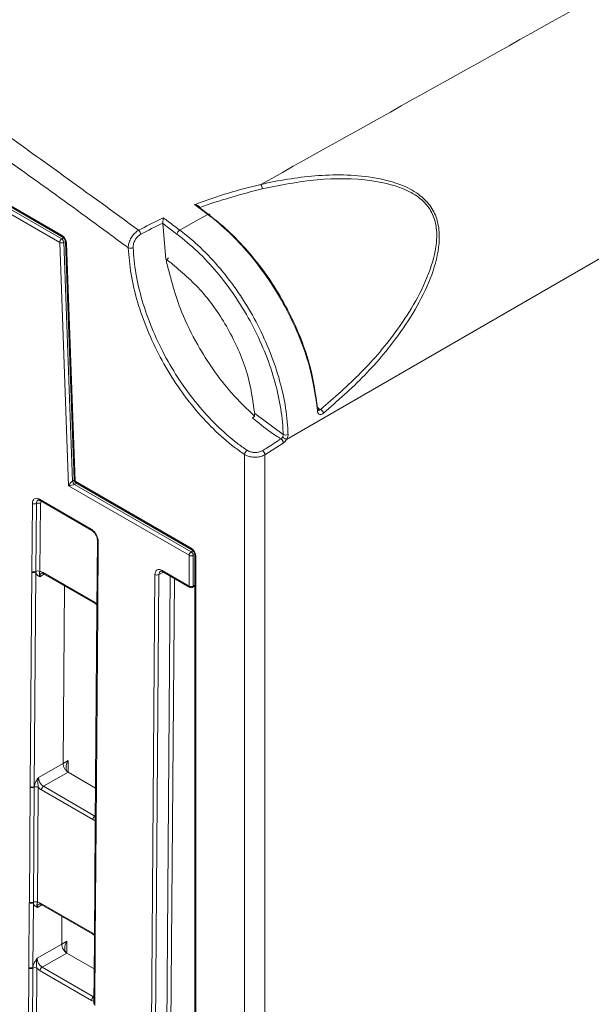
# Model space of a CAD drawing. Header units: millimetres. Extents: x 0 to 2100, y 0 to 1485.
# Tile 98 of 123: x 1458 to 1508, y 1037 to 1123. Entities that reach past the tile are written whole.
import ezdxf

# ---------------------------------------------------------------- set-up
doc = ezdxf.new("R2010")
doc.units = ezdxf.units.MM
doc.header["$LTSCALE"] = 5

msp = doc.modelspace()

# ---------------------------------------------------------------- linework, layer by layer
at = {"color": 7, "linetype": 'Continuous', "lineweight": 15}
for p, q in [((1481.31, 1086.28), (1823.227, 1283.664)), ((1461.682, 1103.324), (1307.877, 1192.114)), ((1308.054, 1192.418), (1461.859, 1103.629)), ((1446.219, 1112.974), (1461.843, 1103.954)), ((1446.278, 1112.836), (1461.905, 1103.815)), ((1473.789, 1106.333), (1473.792, 1106.3)), ((1473.792, 1106.3), (1474.668, 1105.647)), ((1470.593, 1104.958), (1470.595, 1104.991)), ((1470.593, 1104.958), (1470.875, 1101.871)), ((1471.824, 1104.041), (1470.593, 1104.958)), ((1462.454, 1082.288), (1461.682, 1103.324)), ((1462.034, 1103.332), (1462.791, 1082.695)), ((1462.175, 1103.353), (1462.93, 1082.794)), ((1462.263, 1103.244), (1463.017, 1082.685)), ((1483.975, 1088.769), (1483.954, 1089.022)), ((1478.548, 1088.533), (1481.01, 1086.709)), ((1481.014, 1085.97), (1479.435, 1084.965)), ((1477.668, 868.826), (1477.668, 1084.994)), ((1479.435, 1084.965), (1479.435, 868.826)), ((1472.875, 1076.272), (1462.454, 1082.288)), ((1462.966, 1082.398), (1473.052, 1076.576)), ((1463.017, 1082.685), (1473.043, 1076.897)), ((1463.079, 1082.545), (1473.106, 1076.757)), ((1459.935, 1081.115), (1464.398, 1078.539)), ((1459.267, 1074.879), (1459.311, 1080.755)), ((1459.662, 1080.751), (1459.618, 1074.875)), ((1460.013, 1080.748), (1459.969, 1074.872)), ((1459.987, 1080.999), (1464.45, 1078.423)), ((1464.938, 1077.566), (1464.894, 1071.69)), ((1465.011, 1077.464), (1464.967, 1071.588)), ((1472.875, 1073.618), (1472.875, 1076.272)), ((1473.227, 1076.271), (1473.227, 1073.617)), ((1473.376, 1076.284), (1473.376, 871.373)), ((1473.464, 1076.164), (1473.464, 871.252)), ((1459.127, 1056.277), (1459.266, 1074.829)), ((1459.266, 1074.829), (1459.267, 1074.879)), ((1459.618, 1074.827), (1459.479, 1056.274)), ((1459.618, 1074.875), (1459.618, 1074.827)), ((1460.238, 1074.788), (1464.694, 1072.216)), ((1460.289, 1074.672), (1464.746, 1072.099)), ((1468.547, 892.512), (1469.917, 1074.605)), ((1470.269, 1074.602), (1468.899, 892.509)), ((1470.542, 1074.965), (1472.875, 1073.618)), ((1470.593, 1074.849), (1472.927, 1073.502)), ((1461.976, 1058.283), (1462.092, 1073.632)), ((1473.172, 1073.499), (1473.376, 1073.611)), ((1464.746, 1072.099), (1464.896, 1071.983)), ((1464.894, 1071.69), (1464.893, 1071.641)), ((1464.893, 1071.641), (1464.754, 1053.089)), ((1464.966, 1071.539), (1464.827, 1052.987)), ((1464.967, 1071.588), (1464.966, 1071.539)), ((1459.835, 1057.068), (1461.976, 1058.283)), ((1461.976, 1058.283), (1462.411, 1058.538)), ((1462.414, 1057.515), (1460.273, 1056.3)), ((1462.414, 1057.515), (1464.777, 1056.151)), ((1459.052, 1046.288), (1459.127, 1056.228)), ((1459.127, 1056.228), (1459.127, 1056.277)), ((1459.477, 1056.225), (1459.403, 1046.285)), ((1459.479, 1056.274), (1459.477, 1056.225)), ((1459.828, 1056.221), (1459.754, 1046.281)), ((1464.553, 1053.423), (1460.096, 1055.996)), ((1460.273, 1056.3), (1464.729, 1053.727)), ((1464.753, 1053.04), (1464.678, 1043.099)), ((1464.754, 1053.088), (1464.753, 1053.039)), ((1464.827, 1052.987), (1464.826, 1052.937)), ((1464.826, 1052.937), (1464.752, 1042.997)), ((1459.009, 1040.644), (1459.051, 1046.239)), ((1459.051, 1046.239), (1459.052, 1046.288)), ((1459.403, 1046.236), (1459.361, 1040.641)), ((1459.403, 1046.285), (1459.403, 1046.236)), ((1460.022, 1046.197), (1464.479, 1043.625)), ((1460.074, 1046.081), (1464.531, 1043.508)), ((1461.859, 1042.649), (1461.877, 1045.041)), ((1461.859, 1042.649), (1462.293, 1042.905)), ((1464.531, 1043.508), (1464.681, 1043.392)), ((1464.678, 1043.05), (1464.636, 1037.455)), ((1464.678, 1043.099), (1464.678, 1043.05)), ((1464.751, 1042.948), (1464.709, 1037.353)), ((1464.752, 1042.997), (1464.751, 1042.948)), ((1459.717, 1041.435), (1461.859, 1042.649)), ((1462.297, 1041.882), (1460.155, 1040.667)), ((1462.297, 1041.882), (1464.659, 1040.518)), ((1458.861, 1020.917), (1459.009, 1040.595)), ((1459.009, 1040.595), (1459.009, 1040.644)), ((1459.36, 1040.591), (1459.212, 1020.914)), ((1459.361, 1040.641), (1459.36, 1040.591)), ((1459.711, 1040.588), (1459.563, 1020.911)), ((1464.435, 1037.79), (1459.979, 1040.362)), ((1460.155, 1040.667), (1464.612, 1038.094))]:
    msp.add_line(p, q, dxfattribs=at)
at = {"color": 8, "linetype": 'Continuous', "lineweight": 15}
for p, q in [((1461.859, 1103.629), (1462.015, 1103.717)), ((1462.168, 1103.409), (1462.034, 1103.332)), ((1462.791, 1082.695), (1462.931, 1082.774)), ((1463.152, 1082.504), (1462.966, 1082.398)), ((1473.052, 1076.576), (1473.21, 1076.666)), ((1473.369, 1076.351), (1473.227, 1076.271)), ((1460.345, 1074.64), (1459.965, 1074.425)), ((1469.883, 893.067), (1471.248, 1074.471)), ((1471.599, 1074.269), (1470.235, 893.065)), ((1470.655, 1074.813), (1470.269, 1074.602)), ((1473.227, 1073.617), (1473.376, 1073.699)), ((1462.411, 1058.538), (1462.403, 1057.522)), ((1464.729, 1053.727), (1464.759, 1053.745)), ((1460.136, 1046.045), (1459.75, 1045.834)), ((1462.293, 1042.905), (1462.285, 1041.889)), ((1464.612, 1038.094), (1464.641, 1038.111))]:
    msp.add_line(p, q, dxfattribs=at)
at = {"color": 7, "linetype": 'Continuous', "lineweight": 15, "flags": 128}
for points in [[(1472.067, 1104.386), (1473.422, 1105.148), (1474.487, 1105.747)], [(1474.487, 1105.747), (1474.527, 1105.767), (1474.565, 1105.777), (1474.599, 1105.778), (1474.627, 1105.769), (1474.649, 1105.75), (1474.663, 1105.723), (1474.669, 1105.688), (1474.668, 1105.647)]]:
    msp.add_lwpolyline(points, dxfattribs=at)
at = {"color": 7, "linetype": 'Continuous', "lineweight": 15}
for centre, radius, start, end in [((1478.508, 1107.98), 0.682, 358.43556, 31.36271), ((1468.207, 1104.001), 0.48, 2.56356, 51.00285), ((1472.346, 1103.933), 0.533, 121.57789, 168.24721), ((1462.066, 1103.305), 0.385, 122.62937, 177.08194), ((1461.849, 1103.695), 0.407, 245.71519, 296.95909), ((1461.645, 1103.303), 0.39, 4.39083, 56.78065), ((1467.805, 1103.308), 0.492, 246.21253, 297.1291), ((1483.93, 1088.869), 0.135, 11.42262, 70.36961), ((1483.961, 1088.402), 0.568, 16.17442, 58.46563), ((1480.558, 1085.928), 0.498, 7.6706, 57.33577), ((1481.215, 1087.143), 0.48, 244.72113, 297.12628), ((1478.161, 1084.927), 0.497, 122.08947, 172.26482), ((1478.964, 1084.929), 0.473, 4.40319, 56.89411), ((1463.229, 1082.805), 0.3, 182.10209, 240.00269), ((1463.18, 1082.724), 0.39, 184.39083, 236.78065), ((1459.49, 1081.099), 0.388, 242.58674, 296.35936), ((1459.834, 1080.404), 0.388, 62.58674, 116.35936), ((1473.26, 1076.252), 0.385, 122.62937, 177.08194), ((1473.052, 1076.62), 0.391, 243.0879, 296.63099), ((1472.84, 1076.251), 0.388, 2.85478, 56.86034), ((1459.445, 1075.174), 0.388, 242.571, 296.56425), ((1459.446, 1075.223), 0.388, 242.58674, 296.35936), ((1459.79, 1074.528), 0.388, 62.58674, 116.35936), ((1470.096, 1074.949), 0.388, 242.571, 296.56425), ((1473.052, 1073.966), 0.391, 243.0879, 296.63099), ((1473.052, 1073.718), 0.25, 240.00269, 298.68883), ((1459.306, 1056.621), 0.388, 242.571, 296.56425), ((1459.305, 1056.572), 0.388, 242.58674, 296.35936), ((1459.65, 1055.877), 0.388, 62.58674, 116.35936), ((1460.48, 1055.976), 0.385, 122.62937, 177.08194), ((1464.937, 1053.403), 0.385, 122.62937, 177.08194), ((1459.23, 1046.583), 0.388, 242.571, 296.56425), ((1459.23, 1046.632), 0.388, 242.58674, 296.35936), ((1459.575, 1045.937), 0.388, 62.58674, 116.35936), ((1459.188, 1040.988), 0.388, 242.571, 296.56425), ((1459.188, 1040.939), 0.388, 242.58674, 296.35936), ((1459.532, 1040.244), 0.388, 62.58674, 116.35936), ((1460.363, 1040.343), 0.385, 122.62937, 177.08194), ((1464.819, 1037.77), 0.385, 122.62937, 177.08194)]:
    msp.add_arc(centre, radius, start, end, dxfattribs=at)
at = {"color": 8, "linetype": 'Continuous', "lineweight": 15}
for centre, radius, start, end in [((1461.994, 1103.938), 0.152, 173.91854, 233.7022), ((1462.312, 1103.373), 0.139, 188.41537, 249.0462), ((1483.924, 1088.897), 0.138, 291.46912, 359.33548), ((1463.067, 1082.814), 0.139, 188.41537, 249.0462), ((1463.165, 1082.667), 0.149, 173.18648, 234.83314), ((1460.059, 1081.1), 0.124, 173.27009, 234.74954), ((1464.521, 1078.524), 0.124, 173.16086, 235.945), ((1465.06, 1077.577), 0.123, 184.83787, 246.40518), ((1473.195, 1076.881), 0.153, 173.93991, 233.46188), ((1473.524, 1076.3), 0.148, 185.99962, 246.28614), ((1460.357, 1074.772), 0.121, 172.21168, 235.80795), ((1470.665, 1074.951), 0.124, 173.24925, 234.77037), ((1472.999, 1073.603), 0.124, 173.24925, 234.77037), ((1473.105, 1073.602), 0.123, 303.03499, 6.87549), ((1464.814, 1072.199), 0.121, 172.20152, 235.9076), ((1465.016, 1071.701), 0.123, 184.86648, 246.4025), ((1465.016, 1071.651), 0.123, 184.84532, 246.42365), ((1464.876, 1053.05), 0.123, 184.86648, 246.4025), ((1464.876, 1053.099), 0.123, 184.84532, 246.42365), ((1460.142, 1046.181), 0.121, 172.28264, 235.73698), ((1464.599, 1043.608), 0.121, 172.27254, 235.83653), ((1464.801, 1043.11), 0.123, 184.86648, 246.4025), ((1464.8, 1043.061), 0.123, 184.90268, 246.41826)]:
    msp.add_arc(centre, radius, start, end, dxfattribs=at)
at = {"color": 7, "linetype": 'Continuous', "lineweight": 15}
for centre, major_axis, ratio, start_param, end_param in [((1461.839, 1103.462), (-0.296, 0.522), 0.582397, 3.983873, 5.502309), ((1462.631, 1082.388), (0.226, 0.318), 0.249827, 0.499479, 2.061548), ((1462.631, 1082.388), (0.38, 0.059), 0.214498, 4.195902, 5.757972), ((1473.04, 1076.405), (-0.296, 0.522), 0.582397, 3.94024, 5.502309), ((1470.536, 1074.248), (-0.432, 0.761), 0.582353, 5.502308, 7.073028), ((1460.232, 1074.071), (-0.432, 0.761), 0.582442, 5.502233, 5.950747), ((1464.689, 1071.498), (-0.432, 0.761), 0.582353, 5.053794, 5.502308), ((1462.856, 1058.285), (0.444, 0.769), 0.577335, 1.575127, 3.137194), ((1460.278, 1056.814), (-0.308, 0.544), 0.58649, 0.789937, 2.360657), ((1460.102, 1056.713), (-0.432, 0.761), 0.582442, 1.912279, 2.360641), ((1464.558, 1054.141), (-0.432, 0.761), 0.582353, 2.360715, 2.809077), ((1460.017, 1045.48), (-0.432, 0.761), 0.582353, 5.502308, 5.950669), ((1464.473, 1042.907), (-0.432, 0.761), 0.582442, 5.053872, 5.502233), ((1462.739, 1042.652), (0.444, 0.769), 0.577335, 1.575127, 3.137194), ((1460.161, 1041.18), (-0.308, 0.544), 0.58649, 0.789937, 2.360657), ((1459.984, 1041.08), (-0.432, 0.761), 0.582442, 1.912279, 2.360641), ((1464.44, 1038.507), (-0.432, 0.761), 0.582353, 2.360715, 2.809077)]:
    msp.add_ellipse(centre, major_axis=major_axis, ratio=ratio, start_param=start_param, end_param=end_param, dxfattribs=at)
at = {"color": 8, "linetype": 'Continuous', "lineweight": 15}
for centre, major_axis, ratio, start_param, end_param in [((1460.278, 1080.595), (-0.185, 0.326), 0.582353, 6.205854, 7.073028), ((1460.409, 1074.171), (-0.308, 0.544), 0.58649, 0.001795, 0.789937), ((1470.713, 1074.348), (-0.312, 0.542), 0.582321, 6.270975, 7.069493), ((1460.194, 1045.58), (-0.312, 0.542), 0.582321, 6.272393, 7.069493)]:
    msp.add_ellipse(centre, major_axis=major_axis, ratio=ratio, start_param=start_param, end_param=end_param, dxfattribs=at)
at = {"color": 7, "linetype": 'Continuous', "lineweight": 15}
for points, knots in [([(1479.091, 1108.335), (1489.045, 1113.902), (1509.185, 1125.165), (1539.879, 1142.134), (1570.925, 1159.454), (1601.416, 1177.325), (1631.361, 1195.379), (1663.059, 1214.335), (1697.084, 1234.267), (1733.324, 1255.237), (1769.711, 1276.059), (1793.954, 1289.767), (1805.98, 1296.567)], [0, 0, 0, 0, 0.09022, 0.18253, 0.277185, 0.371533, 0.464531, 0.557207, 0.667016, 0.779215, 0.890478, 1, 1, 1, 1]), ([(1411.331, 1142.007), (1416.269, 1139.091), (1426.656, 1132.956), (1441.387, 1123.447), (1455.515, 1113.829), (1464.176, 1107.527), (1468.508, 1104.374)], [0, 0, 0, 0, 0.258322, 0.54334, 0.771558, 1, 1, 1, 1]), ([(1467.606, 1102.857), (1467.026, 1103.286), (1462.405, 1106.695), (1453.722, 1112.919), (1440.18, 1122.155), (1425.397, 1131.687), (1414.671, 1137.991), (1409.386, 1141.098)], [0, 0, 0, 0, 0.030121, 0.239728, 0.449335, 0.728679, 1, 1, 1, 1]), ([(1479.091, 1108.335), (1479.091, 1108.335), (1480.609, 1108.685), (1483.781, 1109.21), (1487.999, 1109.196), (1491.097, 1108.445), (1492.82, 1107.503), (1493.851, 1106.447), (1494.454, 1105.116), (1494.612, 1103.179), (1494.048, 1100.768), (1492.841, 1098.113), (1490.891, 1095.035), (1488.116, 1091.717), (1485.718, 1089.62), (1484.507, 1088.56)], [0, 0, 0, 0, 0.0000019, 0.130121, 0.2640884, 0.3390918, 0.3829368, 0.4171166, 0.4514953, 0.4931751, 0.5666166, 0.6460741, 0.7273596, 0.8622546, 1, 1, 1, 1]), ([(1473.355, 1106.589), (1473.438, 1106.62), (1475.259, 1107.307), (1477.187, 1107.888), (1479.091, 1108.335), (1479.091, 1108.335)], [0, 0, 0, 0, 0.04547, 0.999989, 1, 1, 1, 1]), ([(1484.258, 1088.886), (1485.437, 1089.909), (1487.817, 1091.974), (1490.572, 1095.214), (1492.546, 1098.257), (1493.77, 1100.842), (1494.374, 1103.197), (1494.264, 1105.067), (1493.696, 1106.341), (1492.696, 1107.335), (1491.009, 1108.208), (1488.016, 1108.871), (1483.852, 1108.885), (1480.763, 1108.273), (1479.19, 1107.961)], [0, 0, 0, 0, 0.136349, 0.275204, 0.355231, 0.436602, 0.509496, 0.550179, 0.583343, 0.616439, 0.659497, 0.734191, 0.864637, 1, 1, 1, 1]), ([(1479.19, 1107.961), (1477.349, 1107.467), (1475.507, 1106.972), (1473.789, 1106.333), (1473.789, 1106.333)], [0, 0, 0, 0, 0.999526, 1, 1, 1, 1]), ([(1474.487, 1105.747), (1474.487, 1105.747), (1474.346, 1105.852), (1473.969, 1106.133), (1473.592, 1106.413), (1473.355, 1106.589)], [0, 0, 0, 0, 0.000046, 0.371556, 1, 1, 1, 1]), ([(1473.789, 1106.333), (1473.781, 1106.355), (1473.765, 1106.403), (1473.686, 1106.476), (1473.55, 1106.548), (1473.428, 1106.579), (1473.356, 1106.589), (1473.355, 1106.589)], [0, 0, 0, 0, 0.152783, 0.338678, 0.616461, 0.99308, 1, 1, 1, 1]), ([(1483.954, 1089.022), (1483.794, 1090.141), (1483.525, 1092.027), (1482.582, 1094.807), (1481.524, 1097.188), (1480.211, 1099.485), (1478.698, 1101.635), (1477.015, 1103.568), (1475.68, 1104.807), (1474.829, 1105.488), (1474.588, 1105.672), (1474.487, 1105.747), (1474.487, 1105.747)], [0, 0, 0, 0, 0.185641, 0.31279, 0.439945, 0.567321, 0.694692, 0.822347, 0.950006, 0.978967, 0.999996, 1, 1, 1, 1]), ([(1468.508, 1104.374), (1469.135, 1104.703), (1469.834, 1105.07), (1470.565, 1105.411), (1470.641, 1105.447)], [0, 0, 0, 0, 0.895274, 1, 1, 1, 1]), ([(1470.595, 1104.991), (1470.595, 1104.991), (1469.941, 1104.682), (1469.313, 1104.352), (1468.686, 1104.022)], [0, 0, 0, 0, 0.001004, 1, 1, 1, 1]), ([(1470.595, 1104.991), (1470.598, 1105.018), (1470.605, 1105.073), (1470.616, 1105.177), (1470.628, 1105.302), (1470.637, 1105.392), (1470.64, 1105.438), (1470.641, 1105.446), (1470.641, 1105.447)], [0, 0, 0, 0, 0.173463, 0.345831, 0.600804, 0.930575, 0.992436, 1, 1, 1, 1]), ([(1470.641, 1105.447), (1470.781, 1105.343), (1471.256, 1104.99), (1471.732, 1104.636), (1472.067, 1104.386), (1472.067, 1104.386)], [0, 0, 0, 0, 0.294251, 0.999963, 1, 1, 1, 1]), ([(1474.668, 1105.647), (1474.904, 1105.466), (1475.734, 1104.827), (1477.14, 1103.519), (1478.783, 1101.634), (1480.278, 1099.517), (1481.559, 1097.275), (1482.606, 1094.929), (1483.562, 1092.112), (1483.819, 1090.174), (1483.976, 1088.996)], [0, 0, 0, 0, 0.049285, 0.173306, 0.300971, 0.424758, 0.552125, 0.675699, 0.802835, 1, 1, 1, 1]), ([(1467.606, 1102.857), (1467.616, 1102.981), (1467.636, 1103.228), (1467.797, 1103.626), (1468.033, 1103.983), (1468.286, 1104.236), (1468.447, 1104.336), (1468.508, 1104.374)], [0, 0, 0, 0, 0.21898, 0.438705, 0.655966, 0.87021, 1, 1, 1, 1]), ([(1481.01, 1086.709), (1481.004, 1086.884), (1480.974, 1087.783), (1480.757, 1089.489), (1480.179, 1091.848), (1479.308, 1094.225), (1478.185, 1096.551), (1476.833, 1098.76), (1475.296, 1100.788), (1473.614, 1102.599), (1472.421, 1103.56), (1471.824, 1104.041)], [0, 0, 0, 0, 0.029395, 0.151054, 0.272709, 0.39408, 0.515456, 0.636598, 0.757735, 0.878863, 1, 1, 1, 1]), ([(1472.067, 1104.386), (1472.067, 1104.386), (1472.671, 1103.936), (1473.882, 1102.912), (1475.592, 1101.091), (1477.168, 1099.012), (1478.54, 1096.771), (1479.694, 1094.391), (1480.578, 1091.978), (1481.176, 1089.561), (1481.396, 1087.822), (1481.428, 1086.894), (1481.434, 1086.716)], [0, 0, 0, 0, 0.000003, 0.11941, 0.242272, 0.361682, 0.484547, 0.604188, 0.727279, 0.84718, 0.97061, 1, 1, 1, 1]), ([(1461.905, 1103.815), (1461.924, 1103.802), (1461.962, 1103.777), (1462.032, 1103.703), (1462.098, 1103.607), (1462.147, 1103.5), (1462.171, 1103.41), (1462.174, 1103.369), (1462.175, 1103.353)], [0, 0, 0, 0, 0.166308, 0.33563, 0.520518, 0.714241, 0.887013, 1, 1, 1, 1]), ([(1468.686, 1104.022), (1468.64, 1103.994), (1468.517, 1103.919), (1468.329, 1103.728), (1468.155, 1103.457), (1468.041, 1103.154), (1468.033, 1102.964), (1468.029, 1102.87)], [0, 0, 0, 0, 0.130189, 0.344823, 0.562019, 0.781356, 1, 1, 1, 1]), ([(1477.668, 1084.994), (1477.372, 1085.2), (1476.459, 1085.839), (1474.963, 1087.154), (1473.254, 1089.009), (1471.702, 1091.108), (1470.344, 1093.377), (1469.224, 1095.759), (1468.372, 1098.181), (1467.796, 1100.587), (1467.669, 1102.1), (1467.606, 1102.857)], [0, 0, 0, 0, 0.056535, 0.174466, 0.292396, 0.410329, 0.528262, 0.646197, 0.764131, 0.882066, 1, 1, 1, 1]), ([(1468.029, 1102.87), (1468.089, 1102.138), (1468.211, 1100.654), (1468.774, 1098.305), (1469.609, 1095.919), (1470.703, 1093.593), (1472.037, 1091.354), (1473.553, 1089.306), (1475.234, 1087.47), (1476.557, 1086.32), (1477.456, 1085.65), (1477.746, 1085.451), (1477.896, 1085.348)], [0, 0, 0, 0, 0.116248, 0.235867, 0.352115, 0.471734, 0.58798, 0.707598, 0.823842, 0.943456, 0.970849, 1, 1, 1, 1]), ([(1470.875, 1101.871), (1470.973, 1101.799), (1471.165, 1101.656), (1471.357, 1101.513), (1471.452, 1101.442)], [0, 0, 0, 0, 0.50512, 1, 1, 1, 1]), ([(1470.93, 1101.583), (1470.926, 1101.619), (1470.918, 1101.689), (1470.945, 1101.8), (1470.996, 1101.893), (1471.055, 1101.951), (1471.093, 1101.971), (1471.106, 1101.978)], [0, 0, 0, 0, 0.234812, 0.470199, 0.690071, 0.892313, 1, 1, 1, 1]), ([(1470.93, 1101.583), (1471.298, 1100.158), (1471.917, 1097.758), (1473.475, 1094.619), (1474.954, 1092.283), (1476.605, 1090.147), (1477.87, 1088.944), (1478.562, 1088.287)], [0, 0, 0, 0, 0.290551, 0.48938, 0.648762, 0.808144, 1, 1, 1, 1]), ([(1471.452, 1101.442), (1472.371, 1100.649), (1474.208, 1099.062), (1476.455, 1095.678), (1478.063, 1092.012), (1478.388, 1089.681), (1478.548, 1088.533)], [0, 0, 0, 0, 0.2515421, 0.5031075, 0.755292, 1, 1, 1, 1]), ([(1483.961, 1089.079), (1484.028, 1089.033), (1484.127, 1088.965), (1484.226, 1088.905), (1484.258, 1088.886)], [0, 0, 0, 0, 0.6747453, 1, 1, 1, 1]), ([(1484.507, 1088.56), (1484.459, 1088.527), (1484.364, 1088.461), (1484.224, 1088.437), (1484.104, 1088.475), (1484.017, 1088.575), (1483.983, 1088.686), (1483.976, 1088.756), (1483.975, 1088.769)], [0, 0, 0, 0, 0.189653, 0.37965, 0.570683, 0.763125, 0.956959, 1, 1, 1, 1]), ([(1484.258, 1088.886), (1484.235, 1088.87), (1484.188, 1088.837), (1484.116, 1088.824), (1484.077, 1088.841), (1484.058, 1088.849)], [0, 0, 0, 0, 0.33743, 0.6750468, 1, 1, 1, 1]), ([(1484.073, 1088.837), (1484.074, 1088.836), (1484.076, 1088.834), (1484.065, 1088.856), (1484.064, 1088.887), (1484.064, 1088.896)], [0, 0, 0, 0, 0.282275, 0.802444, 1, 1, 1, 1]), ([(1478.369, 1088.155), (1478.391, 1088.173), (1478.437, 1088.21), (1478.493, 1088.292), (1478.533, 1088.386), (1478.549, 1088.469), (1478.548, 1088.516), (1478.548, 1088.533)], [0, 0, 0, 0, 0.213729, 0.427269, 0.645964, 0.875505, 1, 1, 1, 1]), ([(1480.826, 1086.347), (1480.685, 1086.434), (1479.977, 1086.869), (1479.151, 1087.48), (1478.485, 1088.055), (1478.369, 1088.155)], [0, 0, 0, 0, 0.170646, 0.855247, 1, 1, 1, 1]), ([(1479.222, 1085.325), (1479.363, 1085.411), (1479.899, 1085.738), (1480.433, 1086.089), (1480.826, 1086.347)], [0, 0, 0, 0, 0.263991, 1, 1, 1, 1]), ([(1480.826, 1086.347), (1480.85, 1086.365), (1480.897, 1086.403), (1480.937, 1086.46), (1480.954, 1086.49), (1480.954, 1086.491)], [0, 0, 0, 0, 0.4921118, 0.9843593, 1, 1, 1, 1]), ([(1481.014, 1085.97), (1481.014, 1085.987), (1481.015, 1086.035), (1480.997, 1086.12), (1480.956, 1086.213), (1480.897, 1086.296), (1480.85, 1086.33), (1480.826, 1086.347)], [0, 0, 0, 0, 0.128817, 0.348441, 0.566595, 0.783563, 1, 1, 1, 1]), ([(1480.954, 1086.491), (1480.96, 1086.501), (1480.976, 1086.531), (1481, 1086.594), (1481.012, 1086.658), (1481.01, 1086.698), (1481.01, 1086.709)], [0, 0, 0, 0, 0.153964, 0.419736, 0.842378, 1, 1, 1, 1]), ([(1480.954, 1086.491), (1480.984, 1086.473), (1481.044, 1086.439), (1481.147, 1086.379), (1481.243, 1086.321), (1481.288, 1086.293), (1481.31, 1086.28)], [0, 0, 0, 0, 0.25, 0.5, 0.75, 1, 1, 1, 1]), ([(1481.31, 1086.28), (1481.309, 1086.278), (1481.274, 1086.218), (1481.192, 1086.105), (1481.098, 1086.031), (1481.051, 1085.994)], [0, 0, 0, 0, 0.0156, 0.507798, 1, 1, 1, 1]), ([(1481.434, 1086.716), (1481.434, 1086.694), (1481.433, 1086.614), (1481.405, 1086.486), (1481.355, 1086.361), (1481.323, 1086.301), (1481.31, 1086.28), (1481.31, 1086.28)], [0, 0, 0, 0, 0.157846, 0.581097, 0.846586, 0.999846, 1, 1, 1, 1]), ([(1477.896, 1085.348), (1477.949, 1085.317), (1478.08, 1085.24), (1478.346, 1085.168), (1478.664, 1085.153), (1478.976, 1085.203), (1479.14, 1085.284), (1479.222, 1085.325)], [0, 0, 0, 0, 0.142982, 0.355878, 0.569678, 0.784574, 1, 1, 1, 1]), ([(1481.051, 1085.994), (1481.04, 1085.987), (1481.028, 1085.979), (1481.015, 1085.971), (1481.014, 1085.97)], [0, 0, 0, 0, 0.895213, 1, 1, 1, 1]), ([(1479.435, 1084.965), (1479.326, 1084.912), (1479.108, 1084.805), (1478.692, 1084.741), (1478.269, 1084.761), (1477.914, 1084.854), (1477.738, 1084.954), (1477.668, 1084.994)], [0, 0, 0, 0, 0.2142437, 0.4285237, 0.6425259, 0.8562947, 1, 1, 1, 1]), ([(1459.311, 1080.755), (1459.314, 1080.799), (1459.321, 1080.921), (1459.382, 1081.065), (1459.495, 1081.17), (1459.644, 1081.212), (1459.801, 1081.185), (1459.903, 1081.132), (1459.935, 1081.115)], [0, 0, 0, 0, 0.121117, 0.335616, 0.500056, 0.684519, 0.899008, 1, 1, 1, 1]), ([(1459.802, 1081.039), (1459.806, 1081.043), (1459.818, 1081.051), (1459.881, 1081.055), (1459.962, 1081.009), (1459.989, 1080.993)], [0, 0, 0, 0, 0.2656236, 0.7500108, 1, 1, 1, 1]), ([(1464.398, 1078.539), (1464.437, 1078.514), (1464.545, 1078.444), (1464.699, 1078.285), (1464.844, 1078.071), (1464.952, 1077.837), (1465.006, 1077.624), (1465.01, 1077.503), (1465.011, 1077.464)], [0, 0, 0, 0, 0.121117, 0.335616, 0.500056, 0.684519, 0.899008, 1, 1, 1, 1]), ([(1464.45, 1078.419), (1464.49, 1078.394), (1464.578, 1078.338), (1464.72, 1078.178), (1464.842, 1077.975), (1464.925, 1077.751), (1464.933, 1077.627), (1464.938, 1077.566)], [0, 0, 0, 0, 0.168704, 0.369385, 0.579953, 0.792629, 1, 1, 1, 1]), ([(1473.106, 1076.757), (1473.125, 1076.745), (1473.163, 1076.719), (1473.234, 1076.645), (1473.299, 1076.549), (1473.348, 1076.442), (1473.373, 1076.347), (1473.375, 1076.304), (1473.376, 1076.284)], [0, 0, 0, 0, 0.162187, 0.326917, 0.506774, 0.695198, 0.863192, 1, 1, 1, 1]), ([(1459.965, 1074.425), (1459.965, 1074.426), (1459.945, 1074.434), (1459.873, 1074.466), (1459.754, 1074.532), (1459.648, 1074.656), (1459.627, 1074.779), (1459.618, 1074.827)], [0, 0, 0, 0, 0.00555, 0.122992, 0.446955, 0.782838, 1, 1, 1, 1]), ([(1459.965, 1074.425), (1459.965, 1074.426), (1459.955, 1074.454), (1459.929, 1074.543), (1459.922, 1074.66), (1459.934, 1074.754), (1459.959, 1074.838), (1459.969, 1074.872)], [0, 0, 0, 0, 0.006601, 0.14614, 0.501196, 0.799231, 1, 1, 1, 1]), ([(1460.101, 1074.712), (1460.105, 1074.715), (1460.116, 1074.724), (1460.168, 1074.729), (1460.252, 1074.689), (1460.289, 1074.672)], [0, 0, 0, 0, 0.211745, 0.654522, 1, 1, 1, 1]), ([(1470.407, 1074.889), (1470.41, 1074.892), (1470.421, 1074.901), (1470.475, 1074.905), (1470.558, 1074.866), (1470.593, 1074.849)], [0, 0, 0, 0, 0.220935, 0.6633, 1, 1, 1, 1]), ([(1462.411, 1057.517), (1462.354, 1057.558), (1462.241, 1057.641), (1462.097, 1057.842), (1461.996, 1058.07), (1461.983, 1058.212), (1461.976, 1058.283)], [0, 0, 0, 0, 0.245899, 0.497266, 0.748633, 1, 1, 1, 1]), ([(1459.479, 1056.274), (1459.488, 1056.332), (1459.511, 1056.479), (1459.62, 1056.724), (1459.741, 1056.923), (1459.814, 1057.035), (1459.834, 1057.066), (1459.835, 1057.068)], [0, 0, 0, 0, 0.217183, 0.553026, 0.876986, 0.994449, 1, 1, 1, 1]), ([(1459.828, 1056.221), (1459.819, 1056.277), (1459.796, 1056.415), (1459.786, 1056.664), (1459.796, 1056.892), (1459.824, 1057.028), (1459.834, 1057.066), (1459.835, 1057.068)], [0, 0, 0, 0, 0.200769, 0.498761, 0.853829, 0.993399, 1, 1, 1, 1]), ([(1459.75, 1045.834), (1459.749, 1045.835), (1459.73, 1045.843), (1459.658, 1045.875), (1459.539, 1045.941), (1459.433, 1046.066), (1459.412, 1046.188), (1459.403, 1046.236)], [0, 0, 0, 0, 0.005551, 0.123014, 0.446974, 0.782817, 1, 1, 1, 1]), ([(1459.754, 1046.281), (1459.744, 1046.247), (1459.719, 1046.163), (1459.707, 1046.069), (1459.714, 1045.953), (1459.74, 1045.863), (1459.75, 1045.836), (1459.75, 1045.834)], [0, 0, 0, 0, 0.200769, 0.498761, 0.853829, 0.993399, 1, 1, 1, 1]), ([(1459.887, 1046.121), (1459.89, 1046.124), (1459.901, 1046.133), (1459.953, 1046.138), (1460.037, 1046.099), (1460.074, 1046.081)], [0, 0, 0, 0, 0.202416, 0.650348, 1, 1, 1, 1]), ([(1462.293, 1041.884), (1462.237, 1041.925), (1462.123, 1042.007), (1461.98, 1042.209), (1461.878, 1042.437), (1461.865, 1042.579), (1461.859, 1042.649)], [0, 0, 0, 0, 0.245899, 0.497266, 0.748633, 1, 1, 1, 1]), ([(1459.361, 1040.641), (1459.37, 1040.699), (1459.393, 1040.846), (1459.503, 1041.09), (1459.623, 1041.29), (1459.696, 1041.402), (1459.716, 1041.433), (1459.717, 1041.435)], [0, 0, 0, 0, 0.2171826, 0.5530263, 0.8769859, 0.9944494, 1, 1, 1, 1]), ([(1459.717, 1041.435), (1459.717, 1041.433), (1459.707, 1041.394), (1459.679, 1041.259), (1459.669, 1041.03), (1459.678, 1040.781), (1459.701, 1040.644), (1459.711, 1040.588)], [0, 0, 0, 0, 0.006601, 0.146171, 0.501239, 0.799231, 1, 1, 1, 1])]:
    msp.add_open_spline(points, degree=3, knots=knots, dxfattribs=at)
at = {"color": 8, "linetype": 'Continuous', "lineweight": 15}
msp.add_open_spline([(1459.801, 1081.041), (1459.799, 1081.04), (1459.766, 1081.031), (1459.715, 1080.97), (1459.669, 1080.871), (1459.664, 1080.783), (1459.662, 1080.751)], degree=3, knots=[0, 0, 0, 0, 0.024157, 0.345055, 0.763642, 1, 1, 1, 1], dxfattribs=at)

doc.saveas('drawing.dxf')
